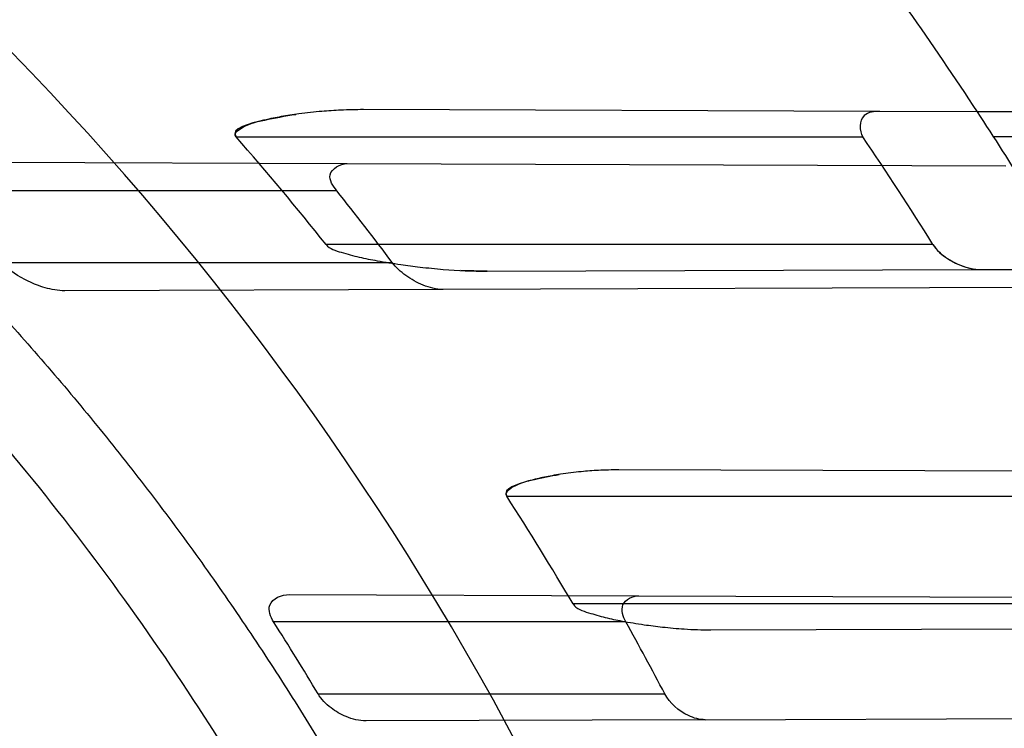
# Model space of a CAD drawing. Header units: millimetres. Extents: x 0 to 297, y 0 to 210.
# Tile 53 of 256: x 147.0144 to 147.0966, y 91.3334 to 91.3926. Entities that reach past the tile are written whole.
import ezdxf

# ---------------------------------------------------------------- set-up
doc = ezdxf.new("R2010")
doc.units = ezdxf.units.MM
doc.header["$LTSCALE"] = 16.335
doc.layers.get('0').update_dxf_attribs({"linetype": 'CONTINUOUS'})
for name, color, linetype in [('01_GLOBAL', 7, 'CONTINUOUS'), ('INTFCLR_1', 7, 'CONTINUOUS'), ('INTFCLR_144815', 7, 'CONTINUOUS')]:
    doc.layers.add(name, color=color, linetype=linetype)

msp = doc.modelspace()

# ---------------------------------------------------------------- linework, layer by layer
at = {"color": 7, "linetype": 'Continuous'}
msp.add_circle((147.7028034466, 92.1254639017), 2.28, dxfattribs=at)
at = {"color": 9, "linetype": 'Continuous'}
msp.add_arc((147.7028034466, 92.1254639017), 2.2507792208, 182.9674534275, 267.0325465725, dxfattribs=at)
at = {"layer": '01_GLOBAL', "color": 7, "linetype": 'Continuous'}
msp.add_circle((147.7028034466, 92.1254639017), 2.31, dxfattribs=at)
at = {"layer": 'INTFCLR_1', "color": 9, "linetype": 'Continuous'}
for p, q in [((147.086194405, 91.3849110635), (147.0431094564, 91.385061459)), ((147.115653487, 91.3848082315), (147.0943301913, 91.3848826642)), ((147.032491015, 91.38279615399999), (147.0847693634, 91.38279615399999)), ((147.1168630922, 91.38279615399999), (147.0956864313, 91.38279615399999)), ((147.0085700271, 91.3806820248), (147.0417603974, 91.38056616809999)), ((147.0408870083, 91.378296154), (147.007476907, 91.378296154)), ((147.0906198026, 91.37379615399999), (147.0400016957, 91.37379615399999)), ((147.0129768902, 91.372296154), (147.045522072, 91.372296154)), ((147.0534362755, 91.3715668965), (147.0946443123, 91.3717107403)), ((147.0497517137, 91.3700540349), (147.0181954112, 91.36994388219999)), ((147.1041253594, 91.3548484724), (147.0644248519, 91.35498705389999)), ((147.0550621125, 91.35279615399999), (147.1026084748, 91.35279615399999)), ((147.0369263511, 91.3445830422), (147.0660942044, 91.3444812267)), ((147.1070921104, 91.343796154), (147.0605952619, 91.343796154)), ((147.0650022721, 91.342296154), (147.0356185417, 91.342296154)), ((147.0720776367, 91.34163196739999), (147.1105549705, 91.3417662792)), ((147.0393249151, 91.336296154), (147.0682451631, 91.336296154)), ((147.0716158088, 91.3341303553), (147.0433342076, 91.3340316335))]:
    msp.add_line(p, q, dxfattribs=at)
at = {"layer": 'INTFCLR_1', "color": 6, "linetype": 'Continuous'}
for p, q in [((147.0943301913, 91.3848826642), (147.086194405, 91.3849110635)), ((147.0417603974, 91.38056616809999), (147.0967045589, 91.380374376)), ((147.0946443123, 91.3717107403), (147.1024913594, 91.3717381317)), ((147.1028510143, 91.37023938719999), (147.0497517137, 91.3700540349)), ((147.0660942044, 91.3444812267), (147.1163326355, 91.3443058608)), ((147.0716158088, 91.3341303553), (147.1207417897, 91.33430183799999))]:
    msp.add_line(p, q, dxfattribs=at)
at = {"layer": 'INTFCLR_1', "color": 7, "linetype": 'Continuous'}
msp.add_line((147.0534362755, 91.3715668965), (147.0512446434, 91.3716262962), dxfattribs=at)
msp.add_lwpolyline([(147.0935980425, 91.3718493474), (147.0937239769, 91.3718193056), (147.0938478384, 91.3717929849), (147.0939696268, 91.37177037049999), (147.0940898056, 91.3717513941), (147.0942079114, 91.3717360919), (147.0943225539, 91.37172450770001), (147.0944332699, 91.3717165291), (147.0945405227, 91.3717119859), (147.0946443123, 91.3717107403)], dxfattribs=at)
at = {"layer": 'INTFCLR_1', "color": 6, "linetype": 'Continuous'}
for centre, radius, start, end in [((146.8326356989, 91.21329615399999), 0.3620710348, 270, 90.00000002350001), ((146.8326356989, 91.21329615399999), 0.3440948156, 270, 90.00000002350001), ((146.8326356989, 91.21329615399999), 0.312931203, 30.4187297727, 33.2518501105), ((146.8396617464, 91.21424242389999), 0.2561122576, 38.534340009, 41.15698718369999), ((146.8354759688, 91.2143411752), 0.3008725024, 32.0037816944, 34.0480668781), ((146.8329367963, 91.2128620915), 0.265728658, 36.869053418, 38.5038802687), ((146.8389681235, 91.2137419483), 0.256968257, 30.4050647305, 32.7608541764), ((146.8328513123, 91.2128962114), 0.2405387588, 30.8648533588, 32.5447934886), ((146.8327995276, 91.2129184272), 0.2658133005, 27.6553429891, 29.1254894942)]:
    msp.add_arc(centre, radius, start, end, dxfattribs=at)
at = {"layer": 'INTFCLR_1', "color": 9, "linetype": 'Continuous'}
for radius, start, end in [(0.2529307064, 22.4933176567, 89.9999999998), (0.312931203, 33.2518501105, 37.010446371)]:
    msp.add_arc((146.8326356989, 91.21329615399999), radius, start, end, dxfattribs=at)
for points, knots in [([(147.1545442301, 91.10133481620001), (147.1552565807, 91.1032731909), (147.1566525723, 91.10718726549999), (147.1593123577, 91.1151249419), (147.1636279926, 91.1293727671), (147.1676297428, 91.1460956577), (147.1702721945, 91.16104160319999), (147.1713830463, 91.16867329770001), (147.1719563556, 91.173087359), (147.1732796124, 91.18416899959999), (147.1746545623, 91.20310399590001), (147.1744340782, 91.2254439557), (147.1733950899, 91.23992123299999), (147.1727415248, 91.2466060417), (147.1722603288, 91.25105207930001), (147.1707735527, 91.263051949), (147.1673977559, 91.2822670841), (147.162533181, 91.3010270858), (147.1590536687, 91.3121616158), (147.157745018, 91.3161443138), (147.1557541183, 91.3220110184), (147.1512626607, 91.3342762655), (147.1435063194, 91.3522778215), (147.134673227, 91.3692848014), (147.1285153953, 91.3797527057), (147.1256373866, 91.3844123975), (147.1237254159, 91.38744979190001), (147.1185545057, 91.3954381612), (147.1098896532, 91.4076983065), (147.0978538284, 91.422623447), (147.0876594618, 91.4338109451), (147.0805381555, 91.4409619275), (147.0766007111, 91.4447480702), (147.0711374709, 91.44985418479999), (147.06349057, 91.45654009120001), (147.0552130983, 91.4630271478), (147.0499647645, 91.4667594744), (147.0474074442, 91.468475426), (147.0457289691, 91.46955422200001), (147.0442255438, 91.4704726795), (147.0429042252, 91.47123111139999), (147.041778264, 91.4718195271), (147.0407894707, 91.472284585), (147.0400295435, 91.4725282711), (147.0393696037, 91.4727013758), (147.0390133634, 91.47226709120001), (147.0393275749, 91.47165773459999), (147.0397818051, 91.4708884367), (147.0406181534, 91.46982558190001), (147.0417305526, 91.46851597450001), (147.0430342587, 91.46707463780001), (147.0444632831, 91.46553633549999), (147.0465759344, 91.4632999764), (147.0495827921, 91.4601566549), (147.0551951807, 91.45426742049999), (147.0613248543, 91.44766033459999), (147.0669087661, 91.4413454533), (147.0703603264, 91.43732991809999), (147.0759105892, 91.4307379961), (147.0844077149, 91.420055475), (147.0955472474, 91.4045136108), (147.1036099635, 91.3918258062), (147.1088887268, 91.38279463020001), (147.1124703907, 91.3764426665), (147.1186494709, 91.3648484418), (147.1269016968, 91.3473400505), (147.1325946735, 91.33274270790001), (147.1352425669, 91.3251743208)], [0, 0, 0, 0, 0.0103792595, 0.0208842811, 0.0420721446, 0.0851858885, 0.1071984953, 0.1183380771, 0.123943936, 0.1295693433, 0.1744299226, 0.2192388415, 0.2417237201, 0.2473597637, 0.2529962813, 0.2641993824, 0.3081295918, 0.3509327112, 0.3614952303, 0.3667582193, 0.3720021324, 0.3926323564, 0.4323913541, 0.4704239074, 0.4888657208, 0.4934194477, 0.497950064, 0.5069039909, 0.5412450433, 0.5733438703, 0.6032118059, 0.6172673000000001, 0.6240601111, 0.6306649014, 0.6548506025, 0.6750843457, 0.6834913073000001, 0.6872123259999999, 0.6905622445, 0.6935176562, 0.6960693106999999, 0.6982084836, 0.6999280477, 0.7014829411, 0.7024060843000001, 0.7029587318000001, 0.7038763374, 0.7054334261, 0.7076628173, 0.7105600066, 0.714112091, 0.7174145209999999, 0.7211168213, 0.7295725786, 0.7392778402, 0.7620040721, 0.7748640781, 0.7816422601, 0.7886165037, 0.8181744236, 0.8502177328, 0.884679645, 0.8936796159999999, 0.902792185, 0.9213283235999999, 0.9597006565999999, 1, 1, 1, 1]), ([(147.1408661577, 91.3246635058), (147.1381651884, 91.33220038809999), (147.1323572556, 91.3467370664), (147.1239460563, 91.3641559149), (147.1176496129, 91.3756879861), (147.1139989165, 91.3820075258), (147.1086152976, 91.3909975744), (147.1003923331, 91.4036259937), (147.0890374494, 91.4190849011), (147.0803792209, 91.4297046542), (147.0747234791, 91.4362572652), (147.071204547, 91.4402505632), (147.0655118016, 91.4465293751), (147.0592590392, 91.4531011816), (147.053545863, 91.4589417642), (147.0504619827, 91.462084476), (147.0483372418, 91.4642692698), (147.0465342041, 91.4661698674), (147.0451548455, 91.4676067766), (147.0420972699, 91.4712963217), (147.0432510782, 91.4712961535)], [0, 0, 0, 0, 0.1351411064, 0.2639657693, 0.3262515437, 0.3568857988, 0.3871506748, 0.5031238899, 0.6110823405, 0.7107727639, 0.7343091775, 0.7571888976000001, 0.8006105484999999, 0.8773801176, 0.9101731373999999, 0.9387430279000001, 0.9512497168, 0.9624026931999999, 0.9805243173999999, 1, 1, 1, 1]), ([(147.0432510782, 91.4712961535), (147.0440337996, 91.4712960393), (147.0461901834, 91.47014844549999), (147.048762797, 91.46875074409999), (147.05126835, 91.4671567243), (147.0538664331, 91.46544923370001), (147.0591995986, 91.46172715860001), (147.0676125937, 91.45526864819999), (147.0753919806, 91.448607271), (147.0809499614, 91.4435210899), (147.0849532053, 91.43975234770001), (147.0921910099, 91.4326376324), (147.1025540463, 91.4215075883), (147.114792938, 91.4066570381), (147.1236090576, 91.3944528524), (147.1288703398, 91.3865005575), (147.1308146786, 91.3834785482), (147.1337403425, 91.3788442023), (147.1399980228, 91.3684373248), (147.1489774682, 91.35152612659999), (147.1568675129, 91.333615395), (147.1614367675, 91.3214103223), (147.1634614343, 91.315574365), (147.1647919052, 91.3116136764), (147.1683281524, 91.3005448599), (147.1732735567, 91.28189290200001), (147.1767074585, 91.26277767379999), (147.1782194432, 91.25084162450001), (147.1787086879, 91.2464202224), (147.1793731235, 91.239773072), (147.1804294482, 91.225377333), (147.1806536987, 91.2031593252), (147.1792555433, 91.18432974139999), (147.1779104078, 91.17331158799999), (147.1773275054, 91.1689219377), (147.1761979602, 91.1613317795), (147.1735104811, 91.14646433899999), (147.1694409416, 91.12983253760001), (147.1650544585, 91.1156677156), (147.1623504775, 91.1077743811), (147.1609312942, 91.1038821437), (147.1602071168, 91.101954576)], [0, 0, 0, 0, 0.0056084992, 0.016622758, 0.0214510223, 0.0268121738, 0.0389184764, 0.0680276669, 0.1027789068, 0.1122614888, 0.1220107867, 0.1421735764, 0.1849752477, 0.2309092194, 0.2799812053, 0.2927645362, 0.2992310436, 0.3057293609, 0.3320345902, 0.3862266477, 0.4428037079, 0.4721337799, 0.479586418, 0.4870651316, 0.5020714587, 0.5628449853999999, 0.6251697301, 0.6410581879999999, 0.6490513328, 0.6570434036, 0.6889243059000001, 0.7524504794, 0.8160576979, 0.8240355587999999, 0.8319861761, 0.8477866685, 0.8790166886, 0.9402183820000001, 0.9703167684, 0.9852456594, 1, 1, 1, 1])]:
    msp.add_open_spline(points, degree=3, knots=knots, dxfattribs=at)
at = {"layer": 'INTFCLR_1', "color": 6, "linetype": 'Continuous'}
for points, knots in [([(147.0687421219, 91.471296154), (147.0680098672, 91.471296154), (147.0693330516, 91.4687756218), (147.0704693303, 91.467385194), (147.0723263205, 91.4649452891), (147.0746177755, 91.4621855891), (147.0775470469, 91.4586635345), (147.080971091, 91.4545734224), (147.0846437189, 91.4501248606), (147.0882701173, 91.4456544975), (147.0916458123, 91.4413964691), (147.0947448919, 91.4374001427), (147.0975630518, 91.4336830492), (147.100110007, 91.43025113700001), (147.1024035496, 91.4270965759), (147.1044661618, 91.42420581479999), (147.1063189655, 91.42156217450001), (147.1079764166, 91.4191585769), (147.109457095, 91.41697923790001), (147.1107791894, 91.41500612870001), (147.1119635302, 91.41321632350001), (147.1130167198, 91.4116068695), (147.1139517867, 91.4101630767), (147.1147816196, 91.40886997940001), (147.1157213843, 91.40739324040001), (147.1167390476, 91.40577702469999), (147.1179255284, 91.4038688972), (147.1189332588, 91.4022267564), (147.1198501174, 91.4007161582), (147.1206424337, 91.39939950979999), (147.1215180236, 91.39793052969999), (147.1224842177, 91.39629179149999), (147.1235503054, 91.3944610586), (147.1247223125, 91.39242084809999), (147.1260120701, 91.3901411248), (147.1274302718, 91.3875908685), (147.1289898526, 91.38473071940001), (147.1307073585, 91.3815107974), (147.1325944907, 91.3778829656), (147.1346618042, 91.3737915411), (147.1369222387, 91.3691683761), (147.1393944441, 91.3639182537), (147.1420944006, 91.3579264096), (147.1450364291, 91.35104633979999), (147.1482313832, 91.34310189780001), (147.1516877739, 91.333841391), (147.1553587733, 91.32305212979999), (147.1590017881, 91.3110314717), (147.1623609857, 91.29828596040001), (147.1652568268, 91.2853933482), (147.1676651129, 91.27246551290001), (147.1695853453, 91.2595536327), (147.1710275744, 91.24665569), (147.1719965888, 91.2338021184), (147.1725011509, 91.220980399), (147.1725469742, 91.2082107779), (147.1721391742, 91.1954815), (147.171280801, 91.1827942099), (147.1699742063, 91.1701590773), (147.1682169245, 91.1575506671), (147.1660086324, 91.14498581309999), (147.1633383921, 91.13243724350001), (147.1602041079, 91.1199208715), (147.1566465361, 91.10761035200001), (147.1528751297, 91.0961038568), (147.1491593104, 91.0858888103), (147.1457087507, 91.0771645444), (147.1425365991, 91.06966793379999), (147.1396288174, 91.06317715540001), (147.136972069, 91.0575230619), (147.1345472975, 91.05256702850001), (147.1323371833, 91.04820589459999), (147.130325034, 91.04435576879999), (147.1284994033, 91.0409536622), (147.1268466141, 91.0379445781), (147.1253496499, 91.03527438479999), (147.1239936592, 91.03289842), (147.1227647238, 91.03077892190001), (147.1216541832, 91.02889081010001), (147.1206539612, 91.02721139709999), (147.1197533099, 91.02571551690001), (147.1189386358, 91.0243754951), (147.1179864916, 91.0228229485), (147.1170567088, 91.02132445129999), (147.1160957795, 91.01979310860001), (147.1152647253, 91.01847969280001), (147.1143298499, 91.0170161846), (147.1132770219, 91.0153850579), (147.1120898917, 91.0135672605), (147.1107550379, 91.0115487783), (147.109257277, 91.00931589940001), (147.107577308, 91.00685036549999), (147.1056960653, 91.0041348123), (147.1035922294, 91.00115366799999), (147.1012492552, 90.99789872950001), (147.0986446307, 90.99435615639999), (147.095755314, 90.99051364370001), (147.0925736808, 90.9863814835), (147.0890986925, 90.98197223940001), (147.0853575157, 90.9773388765), (147.0815402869, 90.9727029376), (147.0779667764, 90.9684297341), (147.0748968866, 90.9647430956), (147.0724998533, 90.96186262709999), (147.070552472, 90.95931757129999), (147.0693788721, 90.95788398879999), (147.0679949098, 90.955296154), (147.0687421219, 90.955296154)], [0, 0, 0, 0, 0.003860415, 0.007501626, 0.0124785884, 0.0188917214, 0.0268498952, 0.0364677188, 0.0470694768, 0.0572444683, 0.0668187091, 0.0757144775, 0.083905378, 0.09140992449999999, 0.0982451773, 0.1044667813, 0.1101313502, 0.1152642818, 0.1198589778, 0.1240215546, 0.1277856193, 0.1311734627, 0.1341617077, 0.1368541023, 0.1392736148, 0.1433897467, 0.1469230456, 0.1511192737, 0.1535471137, 0.1562389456, 0.1592204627, 0.1625628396, 0.1662680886, 0.1703891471, 0.174967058, 0.1800766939, 0.1857729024, 0.1921414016, 0.1993155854, 0.2073311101, 0.2163077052, 0.2264451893, 0.2379233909, 0.250953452, 0.2658909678, 0.283062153, 0.3030578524, 0.3259639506, 0.3492662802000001, 0.3725305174, 0.3956109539, 0.4185782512, 0.4413347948, 0.4640172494, 0.4865192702, 0.508968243, 0.531324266, 0.5536477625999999, 0.5759939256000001, 0.5982772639, 0.620747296, 0.6432362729, 0.6658996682, 0.68875599, 0.7107777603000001, 0.7297237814, 0.7460531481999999, 0.7602331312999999, 0.7726347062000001, 0.7835467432, 0.793166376, 0.8017211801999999, 0.8093215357, 0.8160683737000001, 0.8220758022, 0.8274205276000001, 0.8322066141, 0.8364980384, 0.8403367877, 0.8437547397, 0.8468031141, 0.8495420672, 0.8520223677, 0.8564046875, 0.8588391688, 0.8615533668, 0.8645986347, 0.8679945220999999, 0.8717882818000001, 0.8760445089, 0.8807522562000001, 0.8859628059, 0.8917731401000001, 0.898168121, 0.9051985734, 0.9129160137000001, 0.9213486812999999, 0.9305434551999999, 0.9404096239, 0.9509435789, 0.961943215, 0.9720502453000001, 0.980371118, 0.9870628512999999, 0.992271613, 0.9960607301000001, 1, 1, 1, 1]), ([(147.0687421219, 90.955296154), (147.0695765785, 90.955296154), (147.0710237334, 90.9562713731), (147.0732486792, 90.95761082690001), (147.0757995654, 90.95946440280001), (147.0789536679, 90.961879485), (147.0827092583, 90.9649629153), (147.0868482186, 90.9685570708), (147.0910477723, 90.97239951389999), (147.0950116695, 90.97619761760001), (147.0986438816, 90.97981660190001), (147.1019501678, 90.98323197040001), (147.1049461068, 90.98642655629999), (147.107653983, 90.9893965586), (147.1100921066, 90.9921410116), (147.1122806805, 90.9946618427), (147.1142479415, 90.99697597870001), (147.1160099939, 90.9990883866), (147.1175861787, 91.0010099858), (147.1189934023, 91.00275234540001), (147.1202530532, 91.0043338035), (147.1213970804, 91.00578808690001), (147.1225240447, 91.0072369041), (147.123724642, 91.00879917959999), (147.1249992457, 91.0104804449), (147.1262604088, 91.01216766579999), (147.1274992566, 91.0138470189), (147.1287882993, 91.0156184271), (147.1302152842, 91.0176089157), (147.131810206, 91.0198711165), (147.1335924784, 91.0224483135), (147.1355808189, 91.0253874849), (147.1377917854, 91.0287373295), (147.140242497, 91.0325578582), (147.1429592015, 91.03693302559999), (147.1459674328, 91.041959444), (147.1492907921, 91.0477551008), (147.1529541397, 91.0544760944), (147.1569786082, 91.0623053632), (147.1613909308, 91.07151686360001), (147.1661049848, 91.08224170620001), (147.1708180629, 91.0941429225), (147.1752249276, 91.1066907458), (147.1791389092, 91.1194098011), (147.1825261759, 91.1321758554), (147.1853979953, 91.1449752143), (147.1877529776, 91.157740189), (147.1896101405, 91.1705054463), (147.1909735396, 91.18321659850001), (147.1918561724, 91.1958938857), (147.1922659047, 91.2085247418), (147.1922092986, 91.2211113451), (147.1916906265, 91.233661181), (147.1907127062, 91.2461662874), (147.1892753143, 91.2586320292), (147.187377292, 91.2710565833), (147.1850186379, 91.28342093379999), (147.1821898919, 91.295752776), (147.1788863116, 91.3080366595), (147.1750915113, 91.32028680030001), (147.1708160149, 91.3324409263), (147.1662306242, 91.344040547), (147.1616300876, 91.3545469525), (147.1573218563, 91.36358934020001), (147.1533932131, 91.3712807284), (147.1498208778, 91.3778828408), (147.1465812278, 91.3835790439), (147.1436479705, 91.3885229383), (147.140997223, 91.39283156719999), (147.1386015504, 91.3966034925), (147.1364409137, 91.39991041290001), (147.1344943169, 91.402817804), (147.1327470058, 91.4053719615), (147.1311776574, 91.40762214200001), (147.1297748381, 91.4096001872), (147.1285161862, 91.41134904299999), (147.1273854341, 91.41289969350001), (147.1263043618, 91.41436455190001), (147.1251805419, 91.41587001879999), (147.1239422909, 91.41750783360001), (147.1226668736, 91.41917138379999), (147.1213873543, 91.4208174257), (147.120091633, 91.4224630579), (147.1186694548, 91.42424419), (147.1170808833, 91.426202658), (147.1153015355, 91.42835870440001), (147.1133143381, 91.4307214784), (147.1110956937, 91.4333033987), (147.1086258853, 91.4361110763), (147.1058792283, 91.4391528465), (147.1028357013, 91.44242739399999), (147.099478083, 91.4459266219), (147.0957850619, 91.44963712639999), (147.0917574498, 91.45352630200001), (147.0874623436, 91.4574873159), (147.0831967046, 91.46121773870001), (147.0792915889, 91.46444551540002), (147.0760051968, 91.4669754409), (147.073359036, 91.4689088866), (147.0710713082, 91.4702912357), (147.0695920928, 91.471296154), (147.0687421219, 91.471296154)], [0, 0, 0, 0, 0.0042187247, 0.0081401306, 0.0133978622, 0.0200459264, 0.0282638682, 0.0379443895, 0.0477615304, 0.05703690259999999, 0.0656973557, 0.0736821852, 0.0810680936, 0.0878383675, 0.0940009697, 0.0996271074, 0.1047154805, 0.1093563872, 0.1135342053, 0.1172803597, 0.1206792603, 0.1237557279, 0.1266349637, 0.1299589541, 0.1337168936, 0.1373013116, 0.1406085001, 0.1442672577, 0.148377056, 0.1529904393, 0.1582606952, 0.164218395, 0.1709303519, 0.1785521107, 0.1871652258, 0.1969659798, 0.2081658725, 0.2209392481, 0.2356613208, 0.2526660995, 0.2725685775, 0.2948769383, 0.3173640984, 0.3397873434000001, 0.3621386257, 0.3841211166, 0.4060891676, 0.4277469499, 0.4493218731, 0.470705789, 0.4919793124, 0.5131981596, 0.5343255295, 0.5554668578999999, 0.5765984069, 0.5977513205, 0.6189954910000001, 0.6402209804, 0.6617015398, 0.6832900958, 0.7050415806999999, 0.7268239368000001, 0.7463339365, 0.7630160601, 0.7774553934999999, 0.7899931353, 0.8009638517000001, 0.8105830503, 0.8190545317, 0.8265380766, 0.8331730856, 0.8390248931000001, 0.8442268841, 0.8488182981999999, 0.8528943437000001, 0.8564866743, 0.8597116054, 0.8625968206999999, 0.8656908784, 0.8692094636, 0.8729771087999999, 0.8762884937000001, 0.879749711, 0.8835661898, 0.8878115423, 0.8924986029, 0.8976989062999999, 0.9034198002, 0.9097088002, 0.9166034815, 0.9241390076, 0.9323094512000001, 0.9411199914, 0.9506041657, 0.9606137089, 0.9706541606, 0.9792553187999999, 0.9862062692, 0.9916647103, 0.9957028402, 1, 1, 1, 1]), ([(146.8326356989, 91.44336344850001), (146.8348936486, 91.44345964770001), (146.8394126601, 91.4435854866), (146.8461935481, 91.4435743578), (146.8529711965, 91.4433633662), (146.859739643, 91.4429526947), (146.866493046, 91.4423427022), (146.8732255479, 91.4415339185), (146.8799313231, 91.4405270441), (146.8866045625, 91.4393229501), (146.8932394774, 91.4379226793), (146.8998303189, 91.43632744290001), (146.9063713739, 91.4345386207), (146.912856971, 91.43255775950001), (146.9192814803, 91.4303865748), (146.9256393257, 91.4280269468), (146.9319249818, 91.4254809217), (146.9381330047, 91.4227507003), (146.9442580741, 91.4198386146), (146.9502947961, 91.4167472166), (146.9562380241, 91.4134791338), (146.9620824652, 91.4100372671), (146.9678231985, 91.406424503), (146.973455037, 91.4026440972), (146.9789732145, 91.3986992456), (146.9843727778, 91.3945934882), (146.989649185, 91.390330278), (146.9947977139, 91.3859134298), (146.9998140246, 91.3813466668), (147.0046936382, 91.3766340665), (147.0094324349, 91.3717796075), (147.0140261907, 91.36678761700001), (147.018471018, 91.36166231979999), (147.0227629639, 91.35640827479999), (147.026898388, 91.3510299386), (147.0308736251, 91.3455320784), (147.0346852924, 91.3399193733), (147.0383300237, 91.3341967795), (147.0418047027, 91.3283691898), (147.0451062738, 91.32244172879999), (147.0482319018, 91.3164194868), (147.0511788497, 91.31030773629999), (147.0539445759, 91.3041117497), (147.0565266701, 91.2978369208), (147.0589228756, 91.2914887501), (147.0603950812, 91.2872112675), (147.0610994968, 91.2850622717)], [0, 0, 0, 0, 0.0227205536, 0.0454410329, 0.06816134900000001, 0.09088163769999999, 0.1136018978, 0.1363221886, 0.1590426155, 0.1817632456, 0.2044840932, 0.2272051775, 0.2499266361, 0.2726484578, 0.2953706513, 0.3180932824, 0.3408163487, 0.363539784, 0.3862638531, 0.4089891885, 0.4317141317, 0.4544408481, 0.4771673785, 0.4998953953, 0.5226228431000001, 0.5453516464, 0.5680799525, 0.5908095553, 0.6135387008, 0.6362690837, 0.6589990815, 0.6817302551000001, 0.7044610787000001, 0.7271930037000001, 0.7499246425, 0.7726572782, 0.7953897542, 0.8181230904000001, 0.8408563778, 0.8635903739, 0.8863244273, 0.90905904, 0.9317938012, 0.9545290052, 0.9772643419, 1, 1, 1, 1]), ([(146.8326356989, 91.43684951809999), (146.8370934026, 91.4370324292), (146.8460221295, 91.4371307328), (146.8593965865, 91.4364777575), (146.8727322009, 91.4350215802), (146.8860227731, 91.43275670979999), (146.8991901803, 91.4296831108), (146.9119493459, 91.4258772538), (146.9244276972, 91.42133923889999), (146.9366204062, 91.41607317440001), (146.9486732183, 91.40998030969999), (146.9603342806, 91.4031720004), (146.9715563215, 91.3956772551), (146.9823021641, 91.3875235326), (146.9925323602, 91.378741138), (147.0022137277, 91.3693599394), (147.0113088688, 91.3594178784), (147.0197869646, 91.34894903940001), (147.0276126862, 91.3379999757), (147.0347635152, 91.32660613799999), (147.0412169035, 91.3148041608), (147.0469483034, 91.30263928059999), (147.0519351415, 91.2901631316), (147.0561630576, 91.2774165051), (147.0596198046, 91.26443869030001), (147.062293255, 91.2512742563), (147.0641729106, 91.23797325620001), (147.065251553, 91.22458944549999), (147.0655262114, 91.2111788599), (147.0649983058, 91.19778888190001), (147.0636720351, 91.18446362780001), (147.0615523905, 91.171242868), (147.0586468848, 91.1581723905), (147.0549655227, 91.14529814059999), (147.0505224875, 91.1326698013), (147.0453357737, 91.1203369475), (147.0394268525, 91.10834549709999), (147.0328159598, 91.0967324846), (147.025529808, 91.085543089), (147.017595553, 91.07481608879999), (147.0090432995, 91.06458805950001), (146.9998957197, 91.0548854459), (146.990192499, 91.0457509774), (146.9799629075, 91.0372101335), (146.9692487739, 91.02929684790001), (146.9580859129, 91.02203789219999), (146.946519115, 91.01546018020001), (146.9346012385, 91.009590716), (146.9226185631, 91.0045493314), (146.9109496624, 91.0004116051), (146.9001136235, 90.9972091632), (146.890303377, 90.99481493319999), (146.8815652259, 90.99306878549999), (146.8732657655, 90.9917310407), (146.8646870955, 90.9906692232), (146.8551490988, 90.9898778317), (146.8443424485, 90.989471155), (146.8367080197, 90.989575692), (146.8326356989, 90.98974278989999)], [0, 0, 0, 0, 0.0185657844, 0.0371317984, 0.05569073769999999, 0.0743563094, 0.09320240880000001, 0.1119235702, 0.129729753, 0.1484268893, 0.1671582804, 0.1858963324, 0.2045840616, 0.2232805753, 0.241995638, 0.2606572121, 0.2793460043, 0.298034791, 0.3166822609, 0.3353170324, 0.3539796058, 0.3726237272, 0.3912431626, 0.4098577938, 0.4284754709, 0.4470981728, 0.4657246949, 0.4843423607, 0.5029403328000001, 0.5215094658, 0.5400731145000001, 0.5586325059, 0.5771954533, 0.5957587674, 0.6143211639, 0.6328711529, 0.651401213, 0.6699184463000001, 0.6884460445, 0.7069331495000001, 0.7254085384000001, 0.7438945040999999, 0.7623917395, 0.7808314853, 0.7993176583, 0.8177869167, 0.8362093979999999, 0.8546575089, 0.8730374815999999, 0.8902753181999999, 0.9061521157, 0.9200376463, 0.9322836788, 0.9432240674, 0.9550134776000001, 0.9682465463, 0.9830392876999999, 1, 1, 1, 1]), ([(147.086194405, 91.3849110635), (147.0857421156, 91.3849126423), (147.0844920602, 91.38482530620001), (147.0844389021, 91.383285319), (147.0847693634, 91.38279615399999)], [0, 0, 0, 0, 0.4338033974, 1, 1, 1, 1]), ([(147.0408870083, 91.378296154), (147.0405882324, 91.378671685), (147.0398241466, 91.3797944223), (147.0411912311, 91.3805681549), (147.0417603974, 91.38056616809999)], [0, 0, 0, 0, 0.4574456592, 1, 1, 1, 1]), ([(147.0181954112, 91.36994388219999), (147.0176423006, 91.3699419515), (147.0165894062, 91.3701344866), (147.0147786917, 91.37083812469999), (147.0135704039, 91.3716262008), (147.0129768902, 91.372296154)], [0, 0, 0, 0, 0.2841362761, 0.5402155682, 1, 1, 1, 1]), ([(147.0497517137, 91.3700540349), (147.0491874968, 91.3700520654), (147.0480754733, 91.37034591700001), (147.0466414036, 91.37114334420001), (147.045834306, 91.3718797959), (147.045522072, 91.372296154)], [0, 0, 0, 0, 0.3447351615, 0.682022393, 1, 1, 1, 1]), ([(147.0356185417, 91.342296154), (147.0353608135, 91.3426999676), (147.0348755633, 91.34399557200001), (147.0363103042, 91.34458519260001), (147.0369263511, 91.3445830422)], [0, 0, 0, 0, 0.437448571, 1, 1, 1, 1]), ([(147.0650022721, 91.342296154), (147.0647687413, 91.3427152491), (147.0643775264, 91.3438891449), (147.0655825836, 91.34448301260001), (147.0660942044, 91.3444812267)], [0, 0, 0, 0, 0.4839336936, 1, 1, 1, 1]), ([(147.0433342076, 91.3340316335), (147.0427674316, 91.3340296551), (147.0417145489, 91.3342994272), (147.0403372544, 91.3350924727), (147.0395986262, 91.3358381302), (147.0393249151, 91.336296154)], [0, 0, 0, 0, 0.3575029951, 0.6634403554, 1, 1, 1, 1]), ([(147.0716158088, 91.3341303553), (147.0711412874, 91.33412869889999), (147.0697868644, 91.334523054), (147.0686627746, 91.33549913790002), (147.0682451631, 91.336296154)], [0, 0, 0, 0, 0.3452790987, 1, 1, 1, 1])]:
    msp.add_open_spline(points, degree=3, knots=knots, dxfattribs=at)
at = {"layer": 'INTFCLR_1', "color": 7, "linetype": 'Continuous'}
for points, knots in [([(147.0431094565, 91.3850614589), (147.0424814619, 91.3850623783), (147.0413270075, 91.3850377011), (147.0395286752, 91.3849159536), (147.0378972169, 91.3847393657), (147.0361972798, 91.3844759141), (147.034690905, 91.3841701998), (147.0319167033, 91.3834790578), (147.032491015, 91.38279615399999)], [0, 0, 0, 0, 0.1702871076, 0.3133836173, 0.4868709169, 0.6220939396, 0.7580452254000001, 1, 1, 1, 1]), ([(147.032491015, 91.38279615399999), (147.0321674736, 91.38317044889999), (147.033713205, 91.38397194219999), (147.0351784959, 91.384248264), (147.0366051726, 91.3845455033), (147.0374728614, 91.3846681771)], [0, 0, 0, 0, 0.2703502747, 0.5211447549, 1, 1, 1, 1]), ([(147.0400016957, 91.37379615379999), (147.0403076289, 91.3734360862), (147.0413279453, 91.3731238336), (147.0427432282, 91.3727358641), (147.0444114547, 91.3724116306), (147.0461034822, 91.3721395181), (147.04794036, 91.3719013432), (147.0503418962, 91.3716581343), (147.0522129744, 91.37156989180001), (147.0534362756, 91.3715668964)], [0, 0, 0, 0, 0.1032759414, 0.2158933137, 0.3279824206, 0.4723610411, 0.5911624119, 0.7326106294, 1, 1, 1, 1]), ([(147.0906196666, 91.3737968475), (147.0909171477, 91.3733190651), (147.092116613, 91.372280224), (147.0936591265, 91.3717076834), (147.0946434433, 91.3717117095)], [0, 0, 0, 0, 0.3637814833, 1, 1, 1, 1]), ([(147.0906198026, 91.37379615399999), (147.090917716, 91.3733186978), (147.0918594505, 91.3725007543), (147.0929755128, 91.37200543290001), (147.0935980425, 91.3718493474)], [0, 0, 0, 0, 0.4671988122, 1, 1, 1, 1]), ([(147.064424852, 91.35498705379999), (147.0638538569, 91.35498764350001), (147.0628046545, 91.3549616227), (147.0611726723, 91.3548355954), (147.0596914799, 91.3546528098), (147.0581617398, 91.35438178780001), (147.056827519, 91.35406774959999), (147.0546711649, 91.3534249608), (147.0550621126, 91.35279615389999)], [0, 0, 0, 0, 0.1741621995, 0.3203077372, 0.4974977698, 0.6355624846, 0.7741573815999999, 1, 1, 1, 1]), ([(147.0550621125, 91.35279615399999), (147.0548140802, 91.35318847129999), (147.0561973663, 91.3539275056), (147.0575235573, 91.3542257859), (147.0587490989, 91.3544918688), (147.0594464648, 91.35460125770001)], [0, 0, 0, 0, 0.2843028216, 0.5676215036, 1, 1, 1, 1]), ([(147.060595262, 91.34379615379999), (147.0608578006, 91.3433752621), (147.0619119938, 91.3430541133), (147.0632636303, 91.3426523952), (147.0648284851, 91.3423321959), (147.0664149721, 91.34206888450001), (147.068145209, 91.34184801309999), (147.0699954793, 91.34167913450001), (147.0713425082, 91.3416336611), (147.0720776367, 91.3416319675)], [0, 0, 0, 0, 0.1260310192, 0.2482096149, 0.3704471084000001, 0.5280100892, 0.6578871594, 0.8132300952, 1, 1, 1, 1])]:
    msp.add_open_spline(points, degree=3, knots=knots, dxfattribs=at)
at = {"layer": 'INTFCLR_144815', "color": 6, "linetype": 'Continuous'}
for radius in [0.3828680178, 0.364857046]:
    msp.add_circle((146.8326356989, 91.21329615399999), radius, dxfattribs=at)
for radius, start, end in [(0.5278075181, 313.9937911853, 154.5150993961), (0.5098075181, 312.9543589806, 154.5144414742), (0.49294334, 282.2440355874, 71.2863570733), (0.3966228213, 45.0000000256, 314.9999999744), (0.3959130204, 44.99999995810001, 315.0000000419), (0.3953393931, 44.99999997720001, 315.0000000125), (0.3833823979, 47.86578076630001, 312.1342192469), (0.3779020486, 45.72777364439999, 314.2722263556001), (0.3659046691, 45.6663486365, 314.3336513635), (0.3574013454, 25.6072723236, 64.3927276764), (0.3889523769, 308.490992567, 51.50900743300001), (0.3393903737, 27.0737153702, 62.92628462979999)]:
    msp.add_arc((146.8326356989, 91.21329615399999), radius, start, end, dxfattribs=at)
at = {"layer": 'INTFCLR_144815', "color": 9, "linetype": 'Continuous'}
for centre, radius, start, end in [((146.8326356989, 91.21329615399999), 0.4131757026, 52.2436298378, 307.7563701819), ((146.8326356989, 91.21329615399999), 0.4896672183, 292.4997540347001, 54.0964566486), ((146.8326356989, 91.21329615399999), 0.3891912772, 52.5411294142, 307.4588705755), ((146.8326356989, 91.21329615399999), 0.3777730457, 45.7280221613, 314.2719778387), ((146.8326356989, 91.21329615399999), 0.3717739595, 45.73034182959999, 314.2696581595), ((146.8326378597, 91.2132971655), 0.4417306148, 292.4997540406, 54.09645665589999)]:
    msp.add_arc(centre, radius, start, end, dxfattribs=at)
at = {"layer": 'INTFCLR_144815', "color": 6, "linetype": 'Continuous'}
for points, knots in [([(147.1951703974, 91.21329615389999), (147.1951703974, 91.2151817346), (147.195142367, 91.21895336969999), (147.1950162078, 91.2246105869), (147.1948058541, 91.2302678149), (147.1945111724, 91.2359250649), (147.1941319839, 91.2415822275), (147.1936680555, 91.2472392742), (147.1931191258, 91.2528959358), (147.1924848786, 91.2585520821), (147.1917649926, 91.264207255), (147.1909590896, 91.26986118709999), (147.1900668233, 91.2755131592), (147.1890877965, 91.2811626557), (147.1880216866, 91.2868086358), (147.1868681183, 91.29245032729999), (147.1856268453, 91.2980863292), (147.1842975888, 91.3037154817), (147.1828802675, 91.3093359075), (147.1813747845, 91.3149459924), (147.1797813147, 91.3205433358), (147.1781000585, 91.32612575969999), (147.1763315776, 91.3316902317), (147.1744765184, 91.3372338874), (147.1725359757, 91.3427529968), (147.1705112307, 91.3482438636), (147.1684040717, 91.3537020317), (147.1662166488, 91.3591228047), (147.1639516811, 91.3645008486), (147.1616124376, 91.36983037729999), (147.1592028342, 91.3751050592), (147.1567275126, 91.38031798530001), (147.1541918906, 91.38546170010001), (147.1516022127, 91.3905282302), (147.148965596, 91.39550911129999), (147.1462900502, 91.4003954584), (147.1435844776, 91.4051780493), (147.1408586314, 91.40984745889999), (147.1381230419, 91.4143942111), (147.1353888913, 91.4188089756), (147.1326678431, 91.42308279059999), (147.1299718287, 91.42720729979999), (147.1273128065, 91.4311749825), (147.1247025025, 91.4349793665), (147.1221521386, 91.43861522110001), (147.1196721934, 91.44207867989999), (147.1172721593, 91.445367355), (147.1149604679, 91.4484802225), (147.1127444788, 91.45141745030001), (147.1106305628, 91.4541801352), (147.1086237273, 91.45677066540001), (147.1067274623, 91.4591927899), (147.1049435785, 91.4614517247), (147.103272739, 91.4635534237), (147.1017147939, 91.46550415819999), (147.100269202, 91.4673100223), (147.0989350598, 91.4689769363), (147.097711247, 91.4705105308), (147.0965964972, 91.47191604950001), (147.0955896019, 91.4731983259), (147.0946891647, 91.4743615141), (147.0938941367, 91.4754104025), (147.0932019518, 91.47634662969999), (147.0926142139, 91.47718070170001), (147.0921197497, 91.4778950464), (147.0916656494, 91.4786931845), (147.0911667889, 91.47926436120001), (147.0911815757, 91.4802912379), (147.091447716, 91.4802960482)], [0, 0, 0, 0, 0.0193188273, 0.0386418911, 0.05797372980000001, 0.0773181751, 0.0966800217, 0.1160624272, 0.1354702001, 0.1549057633, 0.1743738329, 0.1938759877, 0.2134167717, 0.2329964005, 0.2526187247, 0.2722829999, 0.2919923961, 0.3117443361, 0.3315407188, 0.3513772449, 0.37125414, 0.391164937, 0.4111075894, 0.4310729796, 0.4510561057, 0.4710451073, 0.4910305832, 0.5109984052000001, 0.5309330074, 0.5508166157, 0.5706284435, 0.590344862, 0.6099392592, 0.6293819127, 0.6486401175, 0.6676780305, 0.6864570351, 0.7049360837, 0.7230721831, 0.7408210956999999, 0.7581383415, 0.7749801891, 0.7913047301, 0.8070730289, 0.822250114, 0.8368060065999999, 0.8507161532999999, 0.8639624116, 0.8765312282, 0.8884132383, 0.8996029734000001, 0.9101049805, 0.9199296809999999, 0.9290934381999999, 0.9376135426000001, 0.9455077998, 0.9527934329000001, 0.9594885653, 0.9656100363, 0.9711731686, 0.9761922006, 0.9806816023, 0.9846553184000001, 0.9881278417, 0.9911127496, 0.9936230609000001, 0.9972727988, 1, 1, 1, 1]), ([(147.0748011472, 91.471296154), (147.0745610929, 91.471296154), (147.0744848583, 91.4703894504), (147.0751057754, 91.46967635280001), (147.0758580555, 91.468390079), (147.0770529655, 91.46686064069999), (147.0785958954, 91.46488268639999), (147.080522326, 91.4625272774), (147.0828321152, 91.45972715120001), (147.0855300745, 91.456469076), (147.0886462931, 91.4526784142), (147.0921760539, 91.4483230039), (147.0961102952, 91.4433624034), (147.1004275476, 91.4377638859), (147.1050707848, 91.43153243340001), (147.1099949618, 91.4246522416), (147.1151104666, 91.4171692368), (147.1203476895, 91.4091048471), (147.1256113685, 91.40053009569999), (147.1308281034, 91.3914952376), (147.1359193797, 91.38207686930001), (147.1408291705, 91.3723299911), (147.1455034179, 91.3623242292), (147.1499098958, 91.35210173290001), (147.1540163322, 91.34172007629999), (147.1578079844, 91.3312080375), (147.1612703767, 91.3206049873), (147.1643963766, 91.3099382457), (147.1671859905, 91.2992199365), (147.1696331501, 91.28848932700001), (147.1717476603, 91.277725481), (147.1735255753, 91.2669706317), (147.1749749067, 91.25620134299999), (147.1760956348, 91.2454516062), (147.1768923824, 91.2347134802), (147.1773682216, 91.2239967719), (147.1774737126, 91.21686050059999), (147.1774737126, 91.2132961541)], [0, 0, 0, 0, 0.0025344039, 0.005901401, 0.0109295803, 0.0177704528, 0.0265540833, 0.0373505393, 0.04991676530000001, 0.0648695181, 0.0820131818, 0.1017234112, 0.1240566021, 0.1488553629, 0.1763609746, 0.2060970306, 0.2381748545, 0.2720515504, 0.3076064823, 0.3443876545, 0.3821831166, 0.4206251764, 0.4595934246, 0.4987613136, 0.5381325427, 0.5774437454, 0.6167240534, 0.6558745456, 0.6947773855, 0.7336358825, 0.7720551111, 0.8105726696, 0.8487051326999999, 0.8867612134, 0.9246626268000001, 0.9623689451, 1, 1, 1, 1])]:
    msp.add_open_spline(points, degree=3, knots=knots, dxfattribs=at)

doc.saveas('drawing.dxf')
